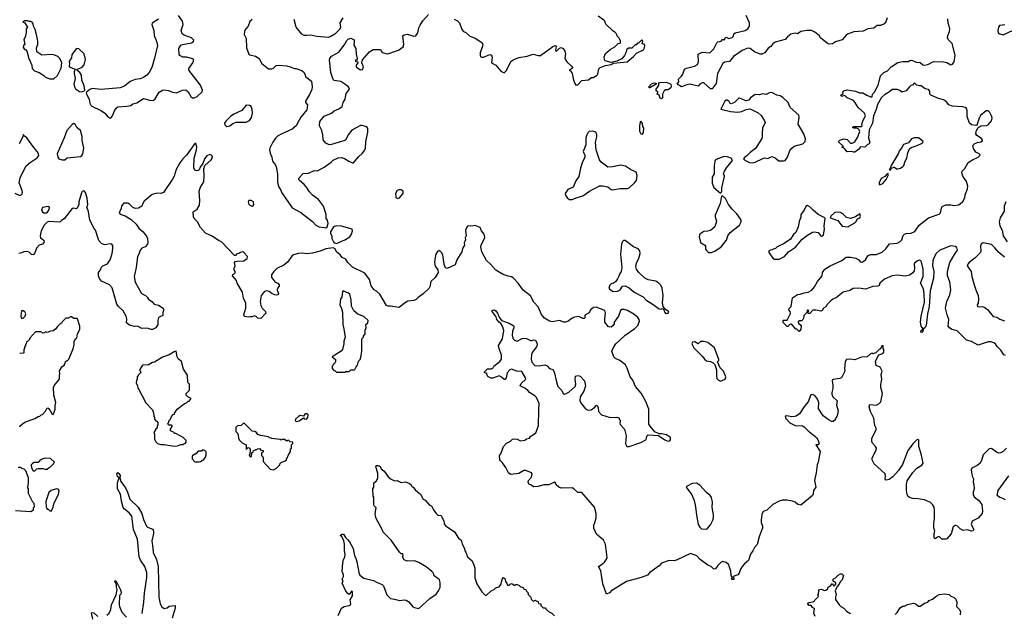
# Model space of a CAD drawing. Extents: x 2323203 to 2567568, y 883585 to 1022917.
# Tile 209 of 256: x 2487592 to 2499469, y 995372 to 1002534. Entities that reach past the tile are written whole.
import ezdxf

# ---------------------------------------------------------------- set-up
doc = ezdxf.new("R2010")
doc.units = 0

msp = doc.modelspace()

# ---------------------------------------------------------------- linework, layer by layer
at = {"layer": '0CON10XD'}
for points in [[(2491285, 1000024), (2491300, 1000035), (2491313, 1000075), (2491304, 1000114), (2491289, 1000135), (2491287, 1000185), (2491257, 1000285), (2491195, 1000365), (2491125, 1000416), (2491086, 1000455), (2491051, 1000515), (2491025, 1000545), (2490965, 1000597), (2490959, 1000605), (2490960, 1000620), (2491013, 1000677), (2491075, 1000684), (2491145, 1000713), (2491185, 1000712), (2491265, 1000754), (2491350, 1000815), (2491375, 1000841), (2491435, 1000869), (2491475, 1000871), (2491510, 1000860), (2491562, 1000825), (2491615, 1000803), (2491685, 1000885), (2491725, 1000918), (2491752, 1000955), (2491763, 1000985), (2491769, 1001061), (2491791, 1001175), (2491791, 1001221), (2491781, 1001241), (2491725, 1001258), (2491704, 1001256), (2491598, 1001202), (2491554, 1001145), (2491526, 1001085), (2491514, 1001076), (2491355, 1001026), (2491325, 1001022), (2491286, 1001045), (2491254, 1001085), (2491249, 1001145), (2491237, 1001195), (2491209, 1001255), (2491214, 1001305), (2491265, 1001369), (2491353, 1001407), (2491386, 1001434), (2491443, 1001457), (2491481, 1001485), (2491496, 1001535), (2491519, 1001575), (2491530, 1001645), (2491572, 1001695), (2491558, 1001725), (2491515, 1001757), (2491465, 1001789), (2491385, 1001801), (2491372, 1001812), (2491346, 1001895), (2491329, 1002045), (2491335, 1002066), (2491355, 1002093), (2491440, 1002140), (2491517, 1002243), (2491535, 1002279), (2491555, 1002299), (2491585, 1002310), (2491625, 1002292), (2491628, 1002272), (2491621, 1002225), (2491648, 1002185), (2491649, 1002119), (2491662, 1002065), (2491658, 1002042), (2491645, 1002050), (2491640, 1002035), (2491670, 1002025), (2491670, 1002015), (2491652, 1001985), (2491652, 1001965), (2491657, 1001957), (2491705, 1001930), (2491726, 1001934), (2491740, 1001965), (2491720, 1002015), (2491729, 1002051), (2491813, 1002145), (2491855, 1002173), (2491945, 1002176), (2491966, 1002136), (2492025, 1002122), (2492045, 1002124), (2492125, 1002154), (2492163, 1002165), (2492218, 1002205), (2492226, 1002236), (2492215, 1002340), (2492228, 1002352), (2492265, 1002360), (2492345, 1002334), (2492369, 1002341), (2492395, 1002377), (2492408, 1002435), (2492421, 1002469), (2492455, 1002520), (2492525, 1002596)], [(2487999, 1001819), (2488005, 1001821), (2488049, 1001861), (2488091, 1001949), (2488099, 1002015), (2488077, 1002067), (2488051, 1002091), (2488005, 1002110), (2487975, 1002114), (2487857, 1002107), (2487799, 1002145), (2487793, 1002193), (2487809, 1002235), (2487809, 1002275), (2487794, 1002355), (2487778, 1002415), (2487757, 1002455), (2487753, 1002485), (2487743, 1002503), (2487725, 1002512), (2487705, 1002510), (2487685, 1002518), (2487645, 1002520), (2487630, 1002505), (2487648, 1002498), (2487688, 1002445), (2487670, 1002425), (2487668, 1002375), (2487656, 1002324), (2487642, 1002295), (2487652, 1002235), (2487639, 1002221), (2487634, 1002204), (2487644, 1002184), (2487665, 1002172), (2487677, 1002155), (2487701, 1002065), (2487739, 1001985), (2487741, 1001945), (2487772, 1001915), (2487827, 1001895), (2487885, 1001861), (2487905, 1001842), (2487955, 1001820), (2487999, 1001819)], [(2489265, 1002540), (2489189, 1002491), (2489186, 1002475), (2489211, 1002405), (2489216, 1002345), (2489244, 1002275), (2489254, 1002224), (2489219, 1002069), (2489186, 1001955), (2489154, 1001896), (2489125, 1001863), (2489084, 1001836), (2489045, 1001821), (2488985, 1001812), (2488925, 1001789), (2488857, 1001733), (2488805, 1001711), (2488575, 1001693), (2488468, 1001702), (2488438, 1001692), (2488399, 1001661), (2488393, 1001645), (2488429, 1001575), (2488437, 1001525), (2488454, 1001495), (2488579, 1001435), (2488618, 1001405), (2488655, 1001360), (2488683, 1001347)], [(2488683, 1001347), (2488695, 1001352), (2488711, 1001375), (2488735, 1001436), (2488755, 1001466), (2488775, 1001481), (2488885, 1001489), (2488932, 1001498), (2488955, 1001517), (2489005, 1001531), (2489085, 1001582), (2489175, 1001560), (2489206, 1001564), (2489225, 1001580), (2489275, 1001660), (2489315, 1001684), (2489335, 1001688), (2489385, 1001680), (2489435, 1001661), (2489485, 1001651), (2489555, 1001684), (2489595, 1001686), (2489626, 1001665), (2489655, 1001609), (2489675, 1001593), (2489695, 1001590), (2489731, 1001609), (2489794, 1001665), (2489798, 1001685), (2489771, 1001745), (2489632, 1001925), (2489634, 1001945), (2489679, 1002015), (2489690, 1002035), (2489688, 1002055), (2489681, 1002061), (2489605, 1002080), (2489560, 1002080), (2489525, 1002101), (2489515, 1002115), (2489511, 1002185), (2489537, 1002225), (2489555, 1002235), (2489663, 1002255), (2489686, 1002265), (2489694, 1002285), (2489664, 1002314), (2489575, 1002347), (2489553, 1002363), (2489540, 1002405), (2489563, 1002475), (2489557, 1002515), (2489507, 1002585)], [(2490395, 1002536), (2490370, 1002510), (2490350, 1002455), (2490318, 1002425), (2490304, 1002395), (2490298, 1002355), (2490322, 1002305), (2490327, 1002195), (2490355, 1002118), (2490369, 1002109), (2490435, 1002092), (2490479, 1002065), (2490514, 1002004), (2490595, 1001941), (2490635, 1001940), (2490655, 1001947), (2490685, 1001980), (2490715, 1001986), (2490815, 1001977), (2490856, 1001966), (2490905, 1001943), (2490925, 1001943), (2490995, 1001920), (2491022, 1001895), (2491044, 1001844), (2491112, 1001792), (2491121, 1001725), (2491115, 1001690), (2491088, 1001632), (2491039, 1001551), (2491041, 1001535), (2491063, 1001505), (2491056, 1001445), (2490984, 1001356), (2490965, 1001321), (2490927, 1001255), (2490878, 1001215), (2490746, 1001154), (2490702, 1001128), (2490678, 1001105), (2490645, 1001055), (2490610, 1000985), (2490606, 1000965), (2490612, 1000925), (2490634, 1000875), (2490643, 1000825), (2490679, 1000779), (2490687, 1000757), (2490701, 1000675), (2490702, 1000575), (2490719, 1000515), (2490738, 1000485), (2490753, 1000443), (2490877, 1000265), (2490985, 1000209), (2491125, 1000100), (2491165, 1000056), (2491205, 1000034), (2491265, 1000027), (2491285, 1000024)], [(2491491, 1002555), (2491452, 1002495), (2491462, 1002445), (2491455, 1002418), (2491395, 1002361), (2491345, 1002329), (2491315, 1002318), (2491175, 1002331), (2491105, 1002349), (2491055, 1002342), (2491025, 1002344), (2490995, 1002361), (2490927, 1002445), (2490902, 1002535)], [(2492835, 1002540), (2492875, 1002519), (2492896, 1002495), (2492925, 1002417), (2492945, 1002392), (2492975, 1002381), (2493024, 1002334), (2493093, 1002305), (2493169, 1002255), (2493178, 1002235), (2493176, 1002216), (2493145, 1002135), (2493147, 1002105), (2493155, 1002086), (2493165, 1002080), (2493185, 1002081), (2493265, 1002114), (2493285, 1002104), (2493293, 1002083), (2493283, 1002015), (2493335, 1001986), (2493395, 1001912), (2493435, 1001892), (2493465, 1001919), (2493515, 1002029), (2493545, 1002051), (2493615, 1002076), (2493715, 1002092), (2493785, 1002119), (2493845, 1002101), (2493875, 1002101), (2494025, 1002210), (2494055, 1002223), (2494063, 1002215), (2494056, 1002166), (2494065, 1002149), (2494105, 1002192), (2494125, 1002200), (2494148, 1002185), (2494170, 1002155), (2494175, 1002125), (2494166, 1002065), (2494192, 1002025), (2494247, 1001975), (2494259, 1001955), (2494255, 1001944), (2494220, 1001925), (2494235, 1001917), (2494255, 1001886), (2494272, 1001805), (2494295, 1001746), (2494324, 1001746), (2494375, 1001801), (2494455, 1001810), (2494485, 1001836), (2494515, 1001837), (2494555, 1001863), (2494565, 1001878), (2494580, 1001940), (2494595, 1001957), (2494658, 1001982), (2494725, 1001994), (2494752, 1002008), (2494918, 1002025), (2494995, 1002088), (2495031, 1002129), (2495115, 1002171), (2495130, 1002195), (2495134, 1002225), (2495125, 1002237), (2495102, 1002242), (2495108, 1002275), (2495095, 1002290), (2495058, 1002252), (2495045, 1002250), (2495028, 1002232), (2495015, 1002230), (2494975, 1002190), (2494935, 1002190), (2494911, 1002169), (2494903, 1002135), (2494888, 1002102), (2494855, 1002061), (2494795, 1002033), (2494725, 1002017), (2494656, 1002036), (2494647, 1002055), (2494644, 1002085), (2494657, 1002125), (2494715, 1002173), (2494770, 1002205), (2494812, 1002248), (2494835, 1002250), (2494840, 1002255), (2494840, 1002285), (2494832, 1002292), (2494828, 1002308), (2494800, 1002335), (2494790, 1002365), (2494770, 1002385), (2494750, 1002395), (2494661, 1002481), (2494650, 1002515), (2494639, 1002529), (2494572, 1002575)], [(2498057, 1002555), (2498041, 1002509), (2498020, 1002485), (2497975, 1002462), (2497935, 1002464), (2497897, 1002433), (2497825, 1002422), (2497766, 1002394), (2497655, 1002386), (2497579, 1002361), (2497561, 1002349), (2497515, 1002292), (2497435, 1002266), (2497395, 1002241), (2497355, 1002239), (2497335, 1002247), (2497254, 1002315), (2497236, 1002345), (2497185, 1002382), (2497142, 1002402), (2497087, 1002403), (2497015, 1002390), (2496975, 1002362), (2496945, 1002370), (2496895, 1002358), (2496855, 1002327), (2496825, 1002294), (2496705, 1002264), (2496678, 1002242), (2496655, 1002212), (2496621, 1002189), (2496579, 1002135), (2496545, 1002116), (2496525, 1002116), (2496455, 1002145), (2496405, 1002188), (2496375, 1002190), (2496334, 1002176), (2496307, 1002163), (2496202, 1002088), (2496155, 1002029), (2496095, 1002020), (2496075, 1002004), (2496008, 1001885), (2495995, 1001763), (2495945, 1001698), (2495925, 1001698), (2495845, 1001770), (2495825, 1001770), (2495795, 1001757), (2495775, 1001730), (2495675, 1001754), (2495626, 1001744), (2495575, 1001722), (2495524, 1001755), (2495543, 1001783), (2495539, 1001815), (2495577, 1001853), (2495593, 1001877), (2495613, 1001937), (2495635, 1001949), (2495732, 1001975), (2495767, 1001995), (2495781, 1002025), (2495775, 1002118), (2495825, 1002143), (2495916, 1002134), (2495965, 1002184), (2496003, 1002253), (2496015, 1002268), (2496053, 1002275), (2496071, 1002295), (2496086, 1002296), (2496095, 1002290), (2496104, 1002315), (2496115, 1002324), (2496146, 1002306), (2496185, 1002319), (2496201, 1002335), (2496206, 1002365), (2496223, 1002375), (2496345, 1002403), (2496377, 1002425), (2496394, 1002455), (2496395, 1002495), (2496357, 1002585)], [(2498999, 1000421), (2499026, 1000494), (2499028, 1000525), (2499012, 1000582), (2498968, 1000645), (2498959, 1000685), (2498961, 1000705), (2498993, 1000737), (2499035, 1000809), (2499086, 1000844), (2499153, 1000875), (2499173, 1000895), (2499177, 1000905), (2499168, 1000915), (2499127, 1000935), (2499112, 1000955), (2499098, 1000978), (2499090, 1001015), (2499115, 1001040), (2499145, 1001054), (2499185, 1001061), (2499205, 1001074), (2499208, 1001082), (2499195, 1001101), (2499140, 1001135), (2499127, 1001157), (2499128, 1001185), (2499151, 1001229), (2499188, 1001252), (2499255, 1001256), (2499276, 1001265), (2499313, 1001315), (2499321, 1001345), (2499315, 1001373), (2499295, 1001416), (2499275, 1001433), (2499252, 1001435), (2499184, 1001376), (2499166, 1001345), (2499137, 1001263), (2499125, 1001258), (2499075, 1001267), (2499050, 1001285), (2499023, 1001365), (2499022, 1001435), (2499012, 1001462), (2498996, 1001476), (2498966, 1001484), (2498845, 1001490), (2498800, 1001505), (2498774, 1001544), (2498736, 1001566), (2498675, 1001583), (2498582, 1001622), (2498573, 1001635), (2498570, 1001670), (2498555, 1001692), (2498515, 1001700), (2498467, 1001737), (2498445, 1001734), (2498415, 1001744), (2498385, 1001770), (2498360, 1001745), (2498342, 1001738), (2498320, 1001720), (2498285, 1001676), (2498235, 1001659), (2498208, 1001678), (2498175, 1001690), (2498117, 1001693), (2498086, 1001664), (2498025, 1001629), (2497990, 1001595), (2497938, 1001512), (2497925, 1001452), (2497890, 1001375), (2497878, 1001285), (2497841, 1001205), (2497831, 1001105), (2497849, 1001055), (2497838, 1001035), (2497815, 1001022), (2497785, 1000997), (2497735, 1000998), (2497712, 1000968), (2497665, 1000936), (2497655, 1000934), (2497625, 1000942), (2497575, 1000940), (2497541, 1000981), (2497510, 1000995), (2497530, 1001005), (2497473, 1001055), (2497475, 1001070), (2497485, 1001082), (2497535, 1001097), (2497575, 1001089), (2497615, 1001043), (2497635, 1001044), (2497665, 1001061), (2497699, 1001111), (2497726, 1001186), (2497719, 1001205), (2497706, 1001216), (2497685, 1001224), (2497654, 1001224), (2497640, 1001235), (2497655, 1001246), (2497748, 1001245), (2497756, 1001255), (2497751, 1001275), (2497765, 1001322), (2497797, 1001375), (2497782, 1001405), (2497708, 1001475), (2497668, 1001539), (2497649, 1001559), (2497575, 1001592), (2497545, 1001618), (2497505, 1001608), (2497498, 1001625), (2497527, 1001643), (2497523, 1001665), (2497532, 1001675), (2497575, 1001689), (2497675, 1001672), (2497722, 1001652), (2497763, 1001653), (2497811, 1001625), (2497855, 1001604), (2497876, 1001605), (2497881, 1001635), (2497906, 1001664), (2497951, 1001755), (2497975, 1001857), (2498015, 1001898), (2498062, 1001918), (2498105, 1001964), (2498185, 1002018), (2498245, 1002029), (2498309, 1002031), (2498328, 1002042), (2498355, 1002047), (2498405, 1002023), (2498455, 1002016), (2498485, 1001990), (2498504, 1001984), (2498545, 1001994), (2498615, 1002029), (2498735, 1002027), (2498775, 1002016), (2498825, 1001991), (2498844, 1001996), (2498864, 1002026), (2498876, 1002104), (2498840, 1002245), (2498794, 1002295), (2498784, 1002315), (2498789, 1002345), (2498808, 1002392), (2498811, 1002425), (2498805, 1002455), (2498793, 1002493), (2498787, 1002545)], [(2499475, 1002470), (2499412, 1002465), (2499399, 1002445), (2499390, 1002405), (2499397, 1002375), (2499415, 1002362), (2499455, 1002353), (2499575, 1002409)], [(2488335, 1001664), (2488367, 1001673), (2488378, 1001685), (2488370, 1001735), (2488342, 1001805), (2488338, 1001865), (2488318, 1001898), (2488280, 1001925), (2488290, 1001935), (2488345, 1001960), (2488371, 1001989), (2488384, 1002055), (2488370, 1002120), (2488305, 1002181), (2488276, 1002186), (2488220, 1002115), (2488218, 1002075), (2488188, 1002035), (2488193, 1002005), (2488188, 1001975), (2488190, 1001965), (2488260, 1001935), (2488248, 1001905), (2488248, 1001885), (2488263, 1001825), (2488244, 1001755), (2488256, 1001715), (2488265, 1001701), (2488315, 1001666), (2488335, 1001664)], [(2495195, 1001712), (2495185, 1001712), (2495182, 1001725), (2495215, 1001761), (2495245, 1001773), (2495268, 1001768), (2495270, 1001755), (2495195, 1001712)], [(2495335, 1001580), (2495320, 1001585), (2495305, 1001622), (2495282, 1001635), (2495280, 1001645), (2495288, 1001652), (2495290, 1001665), (2495270, 1001675), (2495268, 1001695), (2495290, 1001725), (2495300, 1001745), (2495300, 1001765), (2495310, 1001775), (2495395, 1001780), (2495445, 1001754), (2495451, 1001725), (2495445, 1001711), (2495415, 1001686), (2495384, 1001686), (2495367, 1001675), (2495348, 1001635), (2495345, 1001590), (2495335, 1001580)], [(2496435, 1000806), (2496465, 1000814), (2496555, 1000861), (2496575, 1000866), (2496615, 1000860), (2496665, 1000884), (2496705, 1000866), (2496751, 1000831), (2496805, 1000830), (2496824, 1000836), (2496856, 1000875), (2496882, 1000955), (2496907, 1000985), (2496935, 1001009), (2497039, 1001035), (2497066, 1001064), (2497071, 1001095), (2497052, 1001155), (2496982, 1001275), (2496994, 1001354), (2496990, 1001380), (2496888, 1001475), (2496863, 1001535), (2496797, 1001597), (2496765, 1001616), (2496725, 1001623), (2496675, 1001653), (2496645, 1001657), (2496598, 1001632), (2496555, 1001638), (2496515, 1001629), (2496465, 1001633), (2496408, 1001592), (2496386, 1001564), (2496355, 1001556), (2496275, 1001588), (2496265, 1001586), (2496216, 1001534), (2496175, 1001517), (2496164, 1001524), (2496152, 1001545), (2496125, 1001563), (2496115, 1001563), (2496100, 1001550), (2496050, 1001455), (2496165, 1001426), (2496255, 1001419), (2496302, 1001428), (2496355, 1001451), (2496405, 1001457), (2496500, 1001410), (2496536, 1001376), (2496576, 1001315), (2496583, 1001295), (2496554, 1001226), (2496547, 1001165), (2496550, 1001115), (2496545, 1001102), (2496470, 1000980), (2496405, 1000933), (2496365, 1000893), (2496338, 1000875), (2496322, 1000855), (2496339, 1000839), (2496395, 1000812), (2496435, 1000806)], [(2490095, 1001244), (2490125, 1001252), (2490165, 1001282), (2490205, 1001298), (2490322, 1001298), (2490365, 1001316), (2490388, 1001352), (2490400, 1001405), (2490398, 1001452), (2490384, 1001485), (2490365, 1001499), (2490325, 1001501), (2490270, 1001440), (2490177, 1001393), (2490135, 1001364), (2490080, 1001310), (2490064, 1001285), (2490065, 1001264), (2490085, 1001246), (2490095, 1001244)], [(2488135, 1000842), (2488165, 1000867), (2488325, 1000884), (2488341, 1000895), (2488353, 1000917), (2488364, 1000985), (2488346, 1001075), (2488346, 1001125), (2488324, 1001195), (2488282, 1001232), (2488262, 1001275), (2488245, 1001283), (2488225, 1001270), (2488162, 1001195), (2488130, 1001110), (2488044, 1000916), (2488050, 1000875), (2488065, 1000857), (2488105, 1000842), (2488135, 1000842)], [(2495105, 1001153), (2495116, 1001174), (2495119, 1001225), (2495109, 1001245), (2495105, 1001280), (2495085, 1001310), (2495078, 1001302), (2495069, 1001251), (2495070, 1001190), (2495085, 1001158), (2495105, 1001153)], [(2494255, 1000364), (2494304, 1000386), (2494385, 1000409), (2494466, 1000465), (2494585, 1000529), (2494625, 1000531), (2494685, 1000517), (2494725, 1000486), (2494745, 1000481), (2494835, 1000498), (2494925, 1000499), (2494943, 1000507), (2495009, 1000565), (2495032, 1000595), (2495041, 1000655), (2495027, 1000695), (2494959, 1000725), (2494898, 1000768), (2494842, 1000778), (2494745, 1000759), (2494685, 1000754), (2494608, 1000815), (2494588, 1000845), (2494545, 1000965), (2494538, 1001055), (2494555, 1001122), (2494553, 1001145), (2494540, 1001175), (2494505, 1001189), (2494461, 1001185), (2494445, 1001170), (2494432, 1001145), (2494422, 1001105), (2494420, 1001025), (2494391, 1000945), (2494409, 1000895), (2494411, 1000875), (2494377, 1000805), (2494356, 1000744), (2494335, 1000643), (2494301, 1000589), (2494267, 1000513), (2494205, 1000485), (2494174, 1000435), (2494175, 1000415), (2494200, 1000380), (2494225, 1000366), (2494255, 1000364)], [(2487535, 1000439), (2487595, 1000414), (2487620, 1000430), (2487627, 1000453), (2487622, 1000475), (2487587, 1000565), (2487596, 1000625), (2487667, 1000765), (2487718, 1000812), (2487802, 1000868), (2487823, 1000897), (2487820, 1000915), (2487802, 1000942), (2487761, 1000991), (2487680, 1001110), (2487662, 1001122), (2487642, 1001132), (2487635, 1001150), (2487632, 1001128), (2487587, 1001035)], [(2498095, 1000720), (2498107, 1000743), (2498135, 1000753), (2498145, 1000753), (2498170, 1000735), (2498185, 1000734), (2498218, 1000742), (2498246, 1000764), (2498258, 1000775), (2498272, 1000825), (2498292, 1000865), (2498304, 1000926), (2498324, 1000976), (2498345, 1000992), (2498420, 1001015), (2498477, 1001043), (2498488, 1001052), (2498490, 1001065), (2498435, 1001107), (2498387, 1001107), (2498350, 1001095), (2498315, 1001048), (2498255, 1001028), (2498231, 1000985), (2498205, 1000954), (2498191, 1000915), (2498104, 1000775), (2498092, 1000738), (2498082, 1000725), (2498095, 1000720)], [(2492375, 999158), (2492345, 999145), (2492275, 999136), (2492235, 999115), (2492185, 999072), (2492165, 999062), (2492065, 999079), (2492035, 999078), (2492015, 999086), (2491935, 999221), (2491895, 999260), (2491867, 999275), (2491831, 999321), (2491810, 999400), (2491756, 999476), (2491605, 999550), (2491552, 999605), (2491525, 999644), (2491480, 999665), (2491458, 999698), (2491415, 999733), (2491399, 999769), (2491375, 999783), (2491285, 999769), (2491217, 999743), (2491125, 999719), (2491055, 999710), (2491005, 999717), (2490955, 999714), (2490894, 999695), (2490875, 999681), (2490822, 999608), (2490778, 999572), (2490695, 999534), (2490658, 999495), (2490631, 999455), (2490630, 999425), (2490648, 999398), (2490675, 999369), (2490705, 999354), (2490723, 999335), (2490722, 999318), (2490703, 999295), (2490696, 999275), (2490712, 999225), (2490708, 999215), (2490695, 999210), (2490670, 999215), (2490635, 999230), (2490602, 999255), (2490575, 999262), (2490546, 999254), (2490504, 999206), (2490494, 999135), (2490499, 999085), (2490516, 999055), (2490556, 999015), (2490563, 998995), (2490502, 998928), (2490465, 998932), (2490443, 998953), (2490425, 998960), (2490395, 998947), (2490371, 998949), (2490353, 998943), (2490305, 998952), (2490294, 998975), (2490318, 999055), (2490319, 999115), (2490293, 999175), (2490281, 999245), (2490216, 999356), (2490206, 999386), (2490160, 999445), (2490165, 999460), (2490193, 999475), (2490190, 999495), (2490178, 999515), (2490178, 999535), (2490192, 999565), (2490182, 999605), (2490190, 999615), (2490215, 999620), (2490295, 999623), (2490335, 999652), (2490338, 999675), (2490296, 999726), (2490283, 999733), (2490255, 999727), (2490237, 999713), (2490213, 999707), (2490195, 999690), (2490185, 999690), (2490025, 999854), (2489989, 999869), (2489913, 999924), (2489835, 999958), (2489773, 1000025), (2489735, 1000095), (2489698, 1000135), (2489689, 1000155), (2489684, 1000215), (2489733, 1000247), (2489762, 1000295), (2489765, 1000355), (2489756, 1000465), (2489773, 1000515), (2489812, 1000578), (2489819, 1000649), (2489814, 1000735), (2489824, 1000776), (2489902, 1000845), (2489914, 1000865), (2489916, 1000885), (2489905, 1000901), (2489887, 1000907), (2489849, 1000891), (2489821, 1000855), (2489800, 1000800), (2489768, 1000755), (2489755, 1000723), (2489745, 1000714), (2489725, 1000709), (2489705, 1000719), (2489692, 1000745), (2489698, 1000865), (2489725, 1000965), (2489727, 1000995), (2489722, 1001032), (2489715, 1001042), (2489705, 1001040), (2489605, 1000898), (2489561, 1000855), (2489523, 1000805), (2489480, 1000725), (2489454, 1000645), (2489435, 1000608), (2489325, 1000448), (2489295, 1000437), (2489245, 1000442), (2489190, 1000425), (2489095, 1000344), (2489077, 1000317), (2489065, 1000284), (2489025, 1000261), (2488985, 1000257), (2488953, 1000273), (2488915, 1000310), (2488895, 1000321), (2488850, 1000320), (2488822, 1000288), (2488814, 1000255), (2488791, 1000205), (2488805, 1000188), (2488865, 1000169), (2488935, 1000125), (2488997, 1000065), (2489029, 1000019), (2489082, 999975), (2489126, 999916), (2489134, 999895), (2489139, 999845), (2489133, 999827), (2489106, 999794), (2489064, 999776), (2489047, 999753), (2489031, 999705), (2489014, 999675), (2488996, 999544), (2488971, 999435), (2488986, 999366), (2489058, 999238), (2489068, 999225), (2489110, 999205), (2489128, 999185), (2489145, 999164), (2489187, 999135), (2489215, 999100), (2489265, 999088), (2489322, 999055), (2489328, 999045), (2489327, 999025), (2489317, 999003), (2489317, 998965), (2489275, 998946), (2489267, 998935), (2489258, 998905), (2489257, 998855), (2489233, 998817), (2489195, 998797), (2489175, 998797), (2489135, 998813), (2489065, 998808), (2489015, 998838), (2488975, 998833), (2488915, 998848), (2488880, 998875), (2488883, 998925), (2488877, 998955), (2488842, 999022), (2488783, 999073), (2488765, 999103), (2488708, 999298), (2488675, 999335), (2488580, 999380), (2488555, 999410), (2488541, 999445), (2488544, 999485), (2488566, 999515), (2488580, 999550), (2488595, 999564), (2488650, 999590), (2488683, 999637), (2488708, 999715), (2488714, 999774), (2488717, 999805), (2488705, 999826), (2488685, 999830), (2488615, 999817), (2488580, 999835), (2488545, 999870), (2488505, 999995), (2488487, 1000017), (2488440, 1000120), (2488417, 1000235), (2488402, 1000265), (2488412, 1000305), (2488405, 1000382), (2488385, 1000450), (2488375, 1000467), (2488365, 1000471), (2488345, 1000460), (2488336, 1000445), (2488304, 1000336), (2488307, 1000305), (2488285, 1000258), (2488275, 1000252), (2488245, 1000261), (2488225, 1000257), (2488129, 1000131), (2488095, 1000112), (2488075, 1000092), (2487945, 1000100), (2487925, 1000091), (2487886, 1000055), (2487852, 999985), (2487838, 999925), (2487844, 999904), (2487871, 999881), (2487887, 999865), (2487883, 999845), (2487865, 999826), (2487828, 999812), (2487794, 999776), (2487771, 999709), (2487755, 999697), (2487735, 999700), (2487705, 999728), (2487675, 999737), (2487640, 999735), (2487615, 999720), (2487580, 999715)], [(2496045, 1000442), (2496053, 1000447), (2496060, 1000465), (2496062, 1000505), (2496091, 1000625), (2496094, 1000645), (2496084, 1000675), (2496094, 1000705), (2496117, 1000745), (2496192, 1000835), (2496174, 1000864), (2496125, 1000881), (2496095, 1000884), (2496055, 1000873), (2495986, 1000844), (2495976, 1000824), (2495970, 1000775), (2495971, 1000675), (2495947, 1000635), (2495947, 1000563), (2495965, 1000510), (2496045, 1000442)], [(2497975, 1000544), (2498005, 1000559), (2498046, 1000605), (2498067, 1000655), (2498068, 1000678), (2498051, 1000669), (2498028, 1000642), (2497985, 1000617), (2497958, 1000565), (2497960, 1000545), (2497975, 1000544)], [(2492155, 1000376), (2492175, 1000383), (2492217, 1000435), (2492217, 1000467), (2492195, 1000483), (2492165, 1000483), (2492146, 1000475), (2492127, 1000435), (2492129, 1000395), (2492134, 1000384), (2492155, 1000376)], [(2490405, 1000286), (2490418, 1000305), (2490412, 1000335), (2490385, 1000353), (2490355, 1000353), (2490349, 1000335), (2490358, 1000305), (2490385, 1000287), (2490405, 1000286)], [(2495935, 999724), (2495979, 999741), (2496053, 999795), (2496118, 999872), (2496136, 999925), (2496161, 999965), (2496275, 1000053), (2496294, 1000095), (2496294, 1000115), (2496285, 1000135), (2496242, 1000192), (2496185, 1000246), (2496143, 1000305), (2496105, 1000376), (2496065, 1000412), (2496055, 1000390), (2496042, 1000315), (2495981, 1000175), (2495981, 1000155), (2495998, 1000105), (2495976, 1000035), (2495925, 999991), (2495895, 999981), (2495845, 999979), (2495797, 999945), (2495791, 999935), (2495789, 999915), (2495804, 999845), (2495856, 999815), (2495863, 999803), (2495866, 999766), (2495875, 999749), (2495903, 999725), (2495935, 999724)], [(2499485, 998483), (2499462, 998492), (2499426, 998546), (2499385, 998592), (2499365, 998625), (2499345, 998637), (2499305, 998646), (2499273, 998647), (2499155, 998609), (2499075, 998651), (2499015, 998669), (2498899, 998779), (2498836, 998796), (2498807, 998817), (2498794, 998835), (2498799, 998915), (2498779, 998975), (2498762, 999055), (2498775, 999135), (2498814, 999215), (2498825, 999275), (2498813, 999373), (2498786, 999445), (2498784, 999494), (2498813, 999605), (2498868, 999702), (2498886, 999724), (2498903, 999755), (2498897, 999785), (2498875, 999799), (2498825, 999804), (2498693, 999755), (2498646, 999715), (2498623, 999667), (2498607, 999623), (2498602, 999565), (2498618, 999495), (2498617, 999415), (2498577, 999263), (2498564, 999075), (2498542, 998985), (2498527, 998845), (2498515, 998821), (2498490, 998800), (2498485, 998772), (2498475, 998760), (2498464, 998764), (2498468, 998785), (2498490, 998805), (2498468, 998835), (2498459, 998885), (2498468, 998955), (2498506, 999125), (2498502, 999225), (2498493, 999285), (2498458, 999355), (2498489, 999435), (2498489, 999525), (2498470, 999610), (2498462, 999625), (2498445, 999631), (2498424, 999626), (2498385, 999598), (2498381, 999585), (2498387, 999535), (2498381, 999505), (2498365, 999480), (2498325, 999452), (2498275, 999441), (2498175, 999453), (2498117, 999443), (2498025, 999403), (2497968, 999355), (2497959, 999325), (2497945, 999318), (2497885, 999315), (2497795, 999283), (2497715, 999293), (2497648, 999292), (2497605, 999267), (2497525, 999246), (2497447, 999183), (2497399, 999161), (2497375, 999143), (2497331, 999099), (2497315, 999070), (2497287, 999053), (2497273, 999027), (2497255, 999018), (2497195, 999030), (2497165, 999030), (2497154, 999026), (2497125, 998990), (2497105, 998990), (2497100, 999005), (2497108, 999012), (2497110, 999025), (2497105, 999030), (2497095, 999028), (2497088, 999002), (2497050, 998965), (2497046, 998934), (2497035, 998910), (2497025, 998902), (2496998, 998902), (2496983, 998887), (2496985, 998870), (2497005, 998858), (2497020, 998835), (2497015, 998800), (2496995, 998770), (2496965, 998800), (2496955, 998800), (2496915, 998848), (2496895, 998862), (2496882, 998858), (2496858, 998832), (2496852, 998832), (2496802, 998882), (2496800, 998905), (2496805, 998910), (2496850, 998910), (2496892, 998988), (2496888, 999015), (2496870, 999035), (2496875, 999050), (2496897, 999073), (2496915, 999177), (2496973, 999217), (2497005, 999221), (2497055, 999240), (2497105, 999246), (2497148, 999272), (2497181, 999309), (2497215, 999377), (2497273, 999445), (2497275, 999482), (2497305, 999523), (2497368, 999565), (2497510, 999630), (2497562, 999668), (2497615, 999670), (2497678, 999655), (2497713, 999635), (2497732, 999612), (2497755, 999607), (2497794, 999636), (2497825, 999683), (2497837, 999693), (2497860, 999700), (2497925, 999701), (2497995, 999729), (2498039, 999771), (2498085, 999830), (2498175, 999839), (2498215, 999856), (2498234, 999876), (2498251, 999929), (2498264, 999946), (2498285, 999956), (2498345, 999960), (2498390, 999980), (2498442, 1000055), (2498555, 1000143), (2498685, 1000186), (2498698, 1000205), (2498716, 1000274), (2498728, 1000285), (2498765, 1000299), (2498825, 1000301), (2498865, 1000293), (2498915, 1000302), (2498935, 1000311), (2498968, 1000342), (2498994, 1000385), (2498999, 1000421)], [(2499488, 1000335), (2499469, 1000285), (2499468, 1000225), (2499421, 1000145), (2499408, 1000095), (2499414, 1000045), (2499442, 999995), (2499457, 999925), (2499504, 999855)], [(2487885, 1000202), (2487915, 1000204), (2487928, 1000212), (2487947, 1000243), (2487952, 1000265), (2487947, 1000277), (2487935, 1000282), (2487865, 1000269), (2487856, 1000236), (2487866, 1000216), (2487885, 1000202)], [(2496755, 999644), (2496818, 999675), (2496865, 999733), (2496952, 999788), (2497033, 999887), (2497095, 999934), (2497155, 999970), (2497175, 999974), (2497225, 999966), (2497252, 999932), (2497265, 999924), (2497282, 999928), (2497290, 999940), (2497301, 1000005), (2497297, 1000045), (2497310, 1000135), (2497297, 1000147), (2497225, 1000182), (2497164, 1000234), (2497125, 1000278), (2497095, 1000294), (2497075, 1000279), (2497055, 1000236), (2497014, 1000185), (2497016, 1000145), (2497000, 1000115), (2496984, 1000036), (2496956, 999965), (2496925, 999941), (2496891, 999885), (2496815, 999835), (2496730, 999795), (2496710, 999775), (2496628, 999745), (2496630, 999725), (2496678, 999655), (2496696, 999646), (2496755, 999644)], [(2497584, 1000036), (2497595, 1000043), (2497665, 1000084), (2497679, 1000095), (2497700, 1000130), (2497725, 1000142), (2497733, 1000165), (2497725, 1000190), (2497676, 1000154), (2497615, 1000134), (2497565, 1000148), (2497522, 1000192), (2497485, 1000210), (2497425, 1000207), (2497377, 1000165), (2497370, 1000145), (2497461, 1000111), (2497515, 1000041), (2497584, 1000036)], [(2491415, 999832), (2491515, 999877), (2491574, 999916), (2491596, 999945), (2491607, 999987), (2491602, 1000005), (2491475, 1000041), (2491415, 1000046), (2491378, 1000035), (2491343, 999975), (2491343, 999955), (2491356, 999926), (2491358, 999895), (2491377, 999855), (2491385, 999842), (2491415, 999832)], [(2498282, 997272), (2498242, 997168), (2498194, 997095), (2498125, 997019), (2498082, 996988), (2498045, 996980), (2498035, 996983), (2498031, 996995), (2498037, 997025), (2498032, 997055), (2497900, 997175), (2497874, 997224), (2497876, 997245), (2497924, 997344), (2497926, 997365), (2497916, 997386), (2497881, 997425), (2497873, 997445), (2497870, 997485), (2497922, 997585), (2497924, 997605), (2497907, 997637), (2497896, 997725), (2497854, 997805), (2497840, 997865), (2497849, 997891), (2497926, 997884), (2497955, 997898), (2497979, 997925), (2498002, 998025), (2497980, 998095), (2497978, 998135), (2497983, 998153), (2497994, 998195), (2497986, 998255), (2497996, 998295), (2497972, 998342), (2497925, 998363), (2497914, 998415), (2497955, 998490), (2498005, 998508), (2498017, 998523), (2498018, 998555), (2498010, 998565), (2498008, 998598), (2497992, 998598), (2497976, 998564), (2497960, 998555), (2497920, 998515), (2497885, 998502), (2497875, 998510), (2497855, 998502), (2497815, 998467), (2497747, 998463), (2497665, 998430), (2497615, 998440), (2497565, 998433), (2497549, 998405), (2497541, 998321), (2497544, 998295), (2497506, 998215), (2497485, 998204), (2497406, 998194), (2497395, 998188), (2497391, 998175), (2497401, 998125), (2497401, 998085), (2497387, 998035), (2497387, 998015), (2497401, 997985), (2497454, 997935), (2497446, 997885), (2497466, 997814), (2497454, 997756), (2497435, 997720), (2497423, 997697), (2497405, 997688), (2497385, 997687), (2497355, 997701), (2497285, 997756), (2497259, 997789), (2497229, 997845), (2497231, 997915), (2497215, 997956), (2497187, 997995), (2497155, 998012), (2497134, 998006), (2497102, 997925), (2497058, 997872), (2497000, 997780), (2496958, 997752), (2496938, 997745), (2496905, 997741), (2496845, 997753), (2496825, 997750), (2496834, 997724), (2496882, 997672), (2496945, 997638), (2497035, 997632), (2497055, 997620), (2497102, 997572), (2497204, 997495), (2497226, 997455), (2497236, 997415), (2497225, 997406), (2497194, 997405), (2497248, 997325), (2497238, 997265), (2497226, 997195), (2497211, 997165), (2497201, 997065), (2497179, 996975), (2497196, 996894), (2497166, 996854), (2497164, 996815), (2497157, 996795), (2497015, 996678), (2496979, 996685), (2496945, 996713), (2496915, 996725), (2496845, 996738), (2496792, 996738), (2496755, 996726), (2496677, 996683), (2496605, 996615), (2496561, 996599), (2496544, 996566), (2496536, 996496), (2496537, 996467), (2496552, 996425), (2496551, 996405), (2496511, 996295), (2496489, 996201), (2496455, 996165), (2496437, 996125), (2496408, 996085), (2496382, 996008), (2496335, 995970), (2496307, 995935), (2496286, 995904), (2496272, 995858), (2496255, 995838), (2496200, 995815), (2496208, 995795), (2496205, 995782), (2496185, 995780), (2496180, 995785), (2496190, 995805), (2496175, 995830), (2496171, 995881), (2496152, 995942), (2496145, 995958), (2496114, 995984), (2496075, 995996), (2496055, 995989), (2496012, 995948), (2495985, 995910), (2495965, 995903), (2495935, 995937), (2495895, 995953), (2495800, 996020), (2495760, 996065), (2495685, 996093), (2495525, 996017), (2495485, 996007), (2495425, 996009), (2495335, 995976), (2495305, 995943), (2495194, 995866), (2495165, 995834), (2495087, 995803), (2495015, 995784), (2494913, 995757), (2494745, 995650), (2494735, 995650), (2494705, 995618), (2494672, 995605), (2494627, 995727), (2494603, 995885), (2494573, 995935), (2494608, 995955), (2494645, 995990), (2494670, 996025), (2494677, 996045), (2494660, 996205), (2494636, 996256), (2494552, 996325), (2494518, 996398), (2494518, 996442), (2494527, 996453), (2494546, 996525), (2494544, 996575), (2494524, 996654), (2494375, 996830), (2494325, 996830), (2494278, 996875), (2494255, 996884), (2494123, 996883), (2494097, 996895), (2494064, 996924), (2494057, 996945), (2494045, 996956), (2493975, 996922), (2493915, 996924), (2493845, 996901), (2493795, 996898), (2493755, 996922), (2493737, 996927), (2493724, 996954), (2493731, 996975), (2493766, 997015), (2493772, 997055), (2493765, 997068), (2493696, 997096), (2493675, 997096), (2493615, 997058), (2493512, 997045), (2493489, 997065), (2493455, 997133), (2493416, 997186), (2493390, 997210), (2493384, 997225), (2493378, 997275), (2493395, 997298), (2493427, 997383), (2493464, 997426), (2493513, 997447), (2493538, 997472), (2493555, 997479), (2493595, 997473), (2493635, 997452), (2493685, 997462), (2493705, 997478), (2493740, 997485), (2493752, 997505), (2493820, 997550), (2493852, 997635), (2493854, 997825), (2493857, 997905), (2493825, 997975), (2493805, 997994), (2493741, 998035), (2493725, 998058), (2493692, 998085), (2493628, 998118), (2493640, 998145), (2493696, 998195), (2493694, 998215), (2493650, 998290), (2493588, 998292), (2493525, 998316), (2493505, 998310), (2493471, 998275), (2493459, 998215), (2493445, 998192), (2493435, 998192), (2493405, 998220), (2493375, 998237), (2493300, 998210), (2493275, 998208), (2493241, 998231), (2493230, 998245), (2493225, 998270), (2493200, 998275), (2493200, 998285), (2493235, 998320), (2493285, 998323), (2493299, 998331), (2493312, 998355), (2493385, 998411), (2493403, 998437), (2493406, 998485), (2493374, 998565), (2493368, 998605), (2493417, 998685), (2493431, 998785), (2493418, 998835), (2493397, 998867), (2493375, 998886), (2493349, 998915), (2493338, 998948), (2493292, 999015), (2493290, 999025), (2493315, 999033), (2493335, 999020), (2493354, 998995), (2493377, 998945), (2493406, 998906), (2493495, 998874), (2493545, 998843), (2493551, 998835), (2493552, 998815), (2493536, 998775), (2493534, 998725), (2493544, 998685), (2493559, 998669), (2493595, 998657), (2493655, 998686), (2493685, 998692), (2493705, 998689), (2493755, 998664), (2493775, 998664), (2493795, 998673), (2493815, 998668), (2493833, 998625), (2493833, 998613), (2493826, 998585), (2493773, 998517), (2493764, 998495), (2493760, 998440), (2493770, 998400), (2493805, 998362), (2493855, 998358), (2493928, 998368), (2493955, 998357), (2493985, 998327), (2494025, 998312), (2494040, 998285), (2494066, 998164), (2494085, 998110), (2494130, 998060), (2494147, 998025), (2494160, 998015), (2494185, 998022), (2494215, 998041), (2494291, 998109), (2494299, 998135), (2494292, 998195), (2494298, 998235), (2494325, 998243), (2494354, 998234), (2494406, 998176), (2494418, 998115), (2494398, 998052), (2494351, 997985), (2494349, 997935), (2494369, 997899), (2494418, 997838), (2494445, 997821), (2494485, 997826), (2494530, 997860), (2494545, 997880), (2494555, 997882), (2494570, 997855), (2494574, 997805), (2494612, 997765), (2494715, 997734), (2494795, 997740), (2494820, 997730), (2494834, 997695), (2494830, 997665), (2494835, 997652), (2494889, 997595), (2494906, 997514), (2494901, 997415), (2494916, 997386), (2494945, 997386), (2495085, 997434), (2495146, 997465), (2495155, 997480), (2495159, 997511), (2495175, 997526), (2495297, 997517), (2495374, 997465), (2495415, 997449), (2495435, 997454), (2495444, 997465), (2495444, 997495), (2495395, 997524), (2495335, 997538), (2495305, 997536), (2495255, 997561), (2495198, 997628), (2495183, 997655), (2495181, 997675), (2495180, 997835), (2495147, 997927), (2495087, 998027), (2495020, 998110), (2494988, 998185), (2494957, 998225), (2494921, 998331), (2494900, 998370), (2494832, 998422), (2494778, 998445), (2494759, 998465), (2494734, 998535), (2494755, 998580), (2494785, 998623), (2494894, 998726), (2495011, 998809), (2495047, 998843), (2495067, 998895), (2495064, 998915), (2495049, 998939), (2495001, 998981), (2494924, 999024), (2494885, 999037), (2494855, 999036), (2494840, 999025), (2494814, 998955), (2494763, 998885), (2494762, 998865), (2494752, 998845), (2494725, 998823), (2494695, 998828), (2494650, 998885), (2494649, 998925), (2494659, 998995), (2494649, 999025), (2494544, 999064), (2494515, 999061), (2494493, 999047), (2494478, 999032), (2494461, 998999), (2494410, 998970), (2494408, 998935), (2494402, 998928), (2494385, 998930), (2494335, 998954), (2494284, 998946), (2494255, 998932), (2494206, 998894), (2494175, 998883), (2494155, 998884), (2494104, 998904), (2494015, 998888), (2493985, 998896), (2493921, 998931), (2493887, 998977), (2493848, 999068), (2493795, 999124), (2493753, 999203), (2493665, 999270), (2493605, 999355), (2493545, 999419), (2493525, 999431), (2493485, 999438), (2493425, 999461), (2493335, 999511), (2493275, 999582), (2493225, 999630), (2493167, 999735), (2493154, 999794), (2493159, 999815), (2493203, 999907), (2493196, 999945), (2493161, 999985), (2493145, 1000026), (2493085, 1000049), (2493035, 1000043), (2493005, 1000048), (2492991, 1000039), (2492970, 999995), (2492976, 999925), (2492967, 999903), (2492968, 999875), (2492954, 999846), (2492958, 999815), (2492932, 999775), (2492926, 999735), (2492867, 999635), (2492847, 999575), (2492749, 999531), (2492729, 999539), (2492712, 999585), (2492695, 999695), (2492682, 999725), (2492655, 999749), (2492632, 999738), (2492612, 999705), (2492598, 999645), (2492596, 999605), (2492605, 999562), (2492637, 999517), (2492638, 999485), (2492603, 999425), (2492552, 999375), (2492539, 999311), (2492530, 999295), (2492458, 999225), (2492397, 999183), (2492375, 999158)], [(2495395, 998991), (2495415, 998992), (2495422, 999005), (2495418, 999015), (2495380, 999040), (2495353, 999073), (2495348, 999118), (2495356, 999206), (2495342, 999295), (2495325, 999330), (2495302, 999355), (2495265, 999378), (2495175, 999395), (2495135, 999414), (2495059, 999485), (2495034, 999524), (2495026, 999555), (2495032, 999595), (2495062, 999655), (2495077, 999715), (2495074, 999744), (2495051, 999771), (2494995, 999795), (2494895, 999869), (2494875, 999869), (2494863, 999857), (2494853, 999825), (2494841, 999705), (2494856, 999545), (2494847, 999495), (2494826, 999465), (2494820, 999440), (2494804, 999406), (2494778, 999372), (2494755, 999356), (2494725, 999347), (2494709, 999331), (2494697, 999295), (2494705, 999282), (2494750, 999255), (2494805, 999259), (2494834, 999276), (2494865, 999320), (2494895, 999321), (2494945, 999298), (2495006, 999246), (2495112, 999192), (2495145, 999154), (2495235, 999099), (2495304, 999045), (2495325, 999041), (2495345, 999050), (2495362, 999035), (2495375, 999002), (2495395, 998991)], [(2499470, 999670), (2499404, 999724), (2499355, 999783), (2499315, 999821), (2499215, 999841), (2499189, 999825), (2499183, 999805), (2499187, 999743), (2499178, 999722), (2499113, 999657), (2499044, 999605), (2499028, 999585), (2499023, 999565), (2499068, 999495), (2499077, 999435), (2499104, 999335), (2499124, 999274), (2499144, 999236), (2499154, 999205), (2499158, 999165), (2499156, 999115), (2499143, 999095), (2499148, 999075), (2499165, 999069), (2499205, 999072), (2499235, 999062), (2499265, 999038), (2499334, 998954), (2499378, 998945), (2499415, 998920), (2499472, 998902)], [(2491515, 998280), (2491525, 998290), (2491565, 998290), (2491585, 998310), (2491625, 998308), (2491636, 998314), (2491650, 998345), (2491668, 998365), (2491680, 998415), (2491700, 998435), (2491712, 998478), (2491718, 998535), (2491720, 998685), (2491740, 998705), (2491740, 998715), (2491758, 998745), (2491761, 998789), (2491770, 998815), (2491767, 998855), (2491792, 998875), (2491797, 998905), (2491745, 998951), (2491672, 998982), (2491623, 999023), (2491596, 999076), (2491589, 999155), (2491573, 999223), (2491560, 999235), (2491496, 999264), (2491486, 999254), (2491478, 999185), (2491460, 999165), (2491452, 999095), (2491475, 999050), (2491486, 999005), (2491490, 998855), (2491504, 998805), (2491517, 998705), (2491502, 998655), (2491502, 998625), (2491487, 998553), (2491470, 998535), (2491360, 998465), (2491400, 998435), (2491400, 998405), (2491392, 998398), (2491388, 998382), (2491372, 998378), (2491368, 998362), (2491360, 998355), (2491360, 998325), (2491382, 998302), (2491398, 998298), (2491415, 998280), (2491515, 998280)], [(2487585, 997630), (2487595, 997630), (2487625, 997660), (2487655, 997678), (2487775, 997722), (2487813, 997747), (2487835, 997750), (2487850, 997765), (2487865, 997770), (2487905, 997810), (2487914, 997836), (2487925, 997852), (2487935, 997848), (2487960, 997820), (2487985, 997773), (2487995, 997772), (2488004, 997786), (2488018, 997835), (2488018, 997875), (2488028, 997915), (2488004, 998004), (2487998, 998095), (2488010, 998125), (2488072, 998198), (2488071, 998235), (2488078, 998265), (2488073, 998297), (2488102, 998345), (2488128, 998365), (2488140, 998385), (2488145, 998410), (2488155, 998420), (2488165, 998420), (2488185, 998440), (2488237, 998563), (2488250, 998615), (2488250, 998655), (2488258, 998662), (2488262, 998678), (2488280, 998695), (2488290, 998745), (2488318, 998795), (2488318, 998835), (2488290, 998925), (2488285, 998930), (2488245, 998930), (2488215, 998950), (2488205, 998950), (2488177, 998933), (2488148, 998932), (2488105, 998890), (2488096, 998874), (2488080, 998865), (2488045, 998830), (2488026, 998804), (2487995, 998782), (2487965, 998778), (2487937, 998763), (2487925, 998760), (2487905, 998768), (2487890, 998755), (2487875, 998752), (2487845, 998768), (2487782, 998768), (2487712, 998688), (2487710, 998675), (2487685, 998650), (2487672, 998648), (2487670, 998625), (2487660, 998615), (2487660, 998595), (2487650, 998585), (2487650, 998565), (2487640, 998555), (2487640, 998515), (2487635, 998510), (2487592, 998508)], [(2487635, 998933), (2487658, 998955), (2487666, 998986), (2487655, 999008), (2487635, 999020), (2487615, 999020), (2487604, 998955), (2487614, 998934), (2487635, 998933)], [(2496045, 998174), (2496103, 998197), (2496110, 998225), (2496084, 998295), (2496043, 998335), (2496010, 998405), (2496014, 998416), (2496026, 998424), (2496027, 998435), (2495975, 998576), (2495895, 998639), (2495845, 998653), (2495805, 998652), (2495775, 998624), (2495735, 998646), (2495708, 998642), (2495701, 998629), (2495703, 998615), (2495725, 998573), (2495825, 998475), (2495855, 998434), (2495875, 998420), (2495925, 998411), (2495957, 998395), (2495978, 998375), (2495998, 998308), (2495996, 998235), (2496001, 998205), (2496023, 998183), (2496045, 998174)], [(2489455, 997388), (2489495, 997393), (2489535, 997408), (2489565, 997410), (2489575, 997420), (2489588, 997422), (2489600, 997435), (2489600, 997455), (2489565, 997492), (2489475, 997540), (2489465, 997540), (2489447, 997557), (2489410, 997575), (2489410, 997595), (2489430, 997625), (2489430, 997635), (2489425, 997640), (2489392, 997642), (2489382, 997652), (2489380, 997665), (2489390, 997675), (2489390, 997695), (2489410, 997715), (2489423, 997747), (2489445, 997770), (2489460, 997775), (2489460, 997785), (2489490, 997835), (2489575, 997900), (2489605, 997910), (2489625, 997930), (2489638, 997932), (2489660, 997965), (2489622, 997982), (2489600, 998005), (2489600, 998025), (2489640, 998065), (2489640, 998135), (2489620, 998155), (2489618, 998245), (2489568, 998318), (2489545, 998410), (2489504, 998444), (2489492, 998465), (2489480, 998535), (2489455, 998528), (2489395, 998490), (2489315, 998462), (2489220, 998400), (2489195, 998396), (2489145, 998371), (2489074, 998365), (2489042, 998315), (2489040, 998305), (2489052, 998278), (2489020, 998245), (2489020, 998235), (2489010, 998225), (2489007, 998193), (2489000, 998185), (2488998, 998148), (2489012, 998122), (2489018, 998088), (2489035, 998070), (2489045, 998040), (2489087, 997967), (2489108, 997915), (2489192, 997825), (2489208, 997792), (2489210, 997745), (2489220, 997735), (2489220, 997715), (2489230, 997705), (2489230, 997695), (2489245, 997690), (2489260, 997675), (2489260, 997645), (2489250, 997635), (2489250, 997605), (2489230, 997595), (2489230, 997585), (2489210, 997555), (2489218, 997535), (2489220, 997475), (2489235, 997440), (2489255, 997420), (2489295, 997408), (2489335, 997408), (2489455, 997388)], [(2490935, 997688), (2490965, 997693), (2491015, 997730), (2491025, 997720), (2491050, 997715), (2491067, 997733), (2491070, 997765), (2491055, 997778), (2491035, 997778), (2491015, 997750), (2490977, 997757), (2490954, 997746), (2490918, 997715), (2490913, 997695), (2490935, 997688)], [(2490655, 997102), (2490690, 997125), (2490730, 997165), (2490730, 997175), (2490745, 997190), (2490795, 997210), (2490810, 997225), (2490812, 997238), (2490818, 997242), (2490832, 997278), (2490860, 997325), (2490860, 997355), (2490870, 997365), (2490870, 997405), (2490888, 997422), (2490888, 997438), (2490855, 997440), (2490835, 997460), (2490822, 997458), (2490815, 997450), (2490785, 997470), (2490755, 997470), (2490745, 997460), (2490735, 997470), (2490635, 997480), (2490627, 997487), (2490605, 997490), (2490595, 997500), (2490495, 997518), (2490465, 997530), (2490450, 997555), (2490427, 997567), (2490395, 997570), (2490295, 997670), (2490265, 997638), (2490220, 997635), (2490200, 997615), (2490198, 997585), (2490200, 997565), (2490220, 997545), (2490227, 997527), (2490230, 997485), (2490240, 997465), (2490275, 997430), (2490315, 997410), (2490322, 997395), (2490325, 997350), (2490348, 997372), (2490370, 997365), (2490372, 997335), (2490370, 997295), (2490362, 997285), (2490365, 997270), (2490375, 997260), (2490390, 997265), (2490392, 997308), (2490408, 997322), (2490412, 997338), (2490428, 997342), (2490435, 997350), (2490445, 997340), (2490462, 997358), (2490485, 997360), (2490502, 997342), (2490528, 997338), (2490528, 997322), (2490510, 997305), (2490510, 997275), (2490530, 997255), (2490530, 997205), (2490615, 997110), (2490655, 997102)], [(2499497, 997363), (2499455, 997326), (2499423, 997307), (2499405, 997306), (2499376, 997316), (2499315, 997361), (2499285, 997356), (2499213, 997285), (2499195, 997214), (2499175, 997181), (2499141, 997155), (2499078, 997122), (2499071, 997105), (2499074, 997074), (2499082, 997025), (2499098, 996995), (2499093, 996955), (2499103, 996925), (2499104, 996875), (2499092, 996835), (2499094, 996805), (2499106, 996776), (2499163, 996735), (2499198, 996685), (2499206, 996605), (2499201, 996575), (2499155, 996519), (2499080, 996485), (2499070, 996445), (2499102, 996385), (2499093, 996367), (2499075, 996363), (2499025, 996378), (2498973, 996373), (2498935, 996392), (2498905, 996422), (2498885, 996432), (2498875, 996430), (2498853, 996415), (2498828, 996332), (2498775, 996272), (2498765, 996268), (2498715, 996268), (2498685, 996298), (2498665, 996292), (2498635, 996270), (2498623, 996283), (2498623, 996335), (2498630, 996365), (2498621, 996405), (2498620, 996455), (2498628, 996518), (2498629, 996615), (2498622, 996652), (2498605, 996686), (2498578, 996708), (2498505, 996741), (2498425, 996754), (2498365, 996757), (2498325, 996770), (2498306, 996785), (2498299, 996805), (2498291, 996855), (2498290, 996925), (2498299, 996971), (2498365, 997071), (2498416, 997125), (2498475, 997160), (2498489, 997185), (2498468, 997295), (2498438, 997385), (2498439, 997459), (2498428, 997468), (2498415, 997466), (2498370, 997420), (2498305, 997337), (2498282, 997272)], [(2487775, 997090), (2487800, 997115), (2487815, 997120), (2487875, 997118), (2487895, 997110), (2487925, 997112), (2487950, 997135), (2487965, 997140), (2488000, 997175), (2488002, 997188), (2488010, 997195), (2487965, 997240), (2487905, 997242), (2487873, 997237), (2487830, 997215), (2487830, 997205), (2487815, 997190), (2487765, 997190), (2487745, 997180), (2487732, 997165), (2487734, 997126), (2487755, 997090), (2487775, 997090)], [(2489755, 997198), (2489775, 997202), (2489813, 997227), (2489832, 997255), (2489840, 997285), (2489840, 997325), (2489815, 997340), (2489795, 997340), (2489785, 997330), (2489745, 997330), (2489719, 997301), (2489705, 997290), (2489695, 997290), (2489673, 997267), (2489672, 997235), (2489705, 997200), (2489755, 997198)], [(2487541, 996611), (2487725, 996602), (2487758, 996622), (2487760, 996645), (2487770, 996655), (2487767, 996697), (2487750, 996715), (2487698, 996818), (2487698, 996875), (2487692, 996885), (2487700, 996955), (2487697, 997005), (2487665, 997092), (2487645, 997112), (2487618, 997118), (2487605, 997130), (2487575, 997130)], [(2491433, 995345), (2491472, 995435), (2491506, 995454), (2491565, 995466), (2491582, 995475), (2491588, 995485), (2491578, 995535), (2491607, 995583), (2491605, 995630), (2491595, 995640), (2491565, 995600), (2491551, 995611), (2491525, 995640), (2491482, 995735), (2491492, 995765), (2491480, 995785), (2491497, 995815), (2491497, 995835), (2491483, 995875), (2491489, 995981), (2491498, 996022), (2491515, 996050), (2491519, 996085), (2491509, 996125), (2491511, 996205), (2491504, 996245), (2491478, 996298), (2491462, 996305), (2491462, 996315), (2491483, 996327), (2491500, 996325), (2491522, 996285), (2491545, 996262), (2491570, 996235), (2491613, 996155), (2491629, 996065), (2491646, 996036), (2491658, 995995), (2491682, 995865), (2491695, 995834), (2491745, 995798), (2491858, 995768), (2491905, 995742), (2491965, 995721), (2491979, 995705), (2492019, 995595), (2492065, 995551), (2492115, 995544), (2492175, 995526), (2492235, 995534), (2492255, 995531), (2492285, 995509), (2492335, 995452), (2492355, 995441), (2492405, 995432), (2492538, 995552), (2492615, 995604), (2492645, 995644), (2492663, 995685), (2492664, 995744), (2492656, 995775), (2492635, 995792), (2492592, 995825), (2492582, 995855), (2492562, 995875), (2492495, 995931), (2492408, 995985), (2492355, 996004), (2492265, 996002), (2492228, 996018), (2492210, 996055), (2492218, 996075), (2492215, 996090), (2492195, 996090), (2492175, 996110), (2492073, 996253), (2491975, 996350), (2491968, 996375), (2491890, 996525), (2491880, 996575), (2491892, 996645), (2491869, 996669), (2491864, 996684), (2491862, 996775), (2491857, 996787), (2491852, 996875), (2491862, 996895), (2491864, 996945), (2491895, 996972), (2491913, 997007), (2491913, 997057), (2491888, 997145), (2491894, 997156), (2491915, 997157), (2491940, 997145), (2491954, 997114), (2491988, 997085), (2492037, 997017), (2492075, 996992), (2492115, 996972), (2492145, 996973), (2492195, 996952), (2492245, 996957), (2492295, 996940), (2492312, 996925), (2492325, 996900), (2492340, 996895), (2492367, 996857), (2492425, 996810), (2492461, 996751), (2492485, 996738), (2492535, 996678), (2492559, 996669), (2492582, 996622), (2492615, 996578), (2492637, 996557), (2492672, 996552), (2492680, 996545), (2492708, 996485), (2492713, 996453), (2492732, 996422), (2492750, 996415), (2492838, 996355), (2492885, 996280), (2492918, 996255), (2492930, 996205), (2492957, 996155), (2492962, 996125), (2492975, 996110), (2492994, 996055), (2493051, 996005), (2493076, 995945), (2493082, 995915), (2493082, 995802), (2493106, 995726), (2493165, 995630), (2493205, 995590), (2493225, 995590), (2493280, 995645), (2493315, 995660), (2493335, 995680), (2493375, 995692), (2493395, 995720), (2493416, 995794), (2493425, 995803), (2493444, 995794), (2493452, 995755), (2493468, 995735), (2493475, 995710), (2493495, 995710), (2493510, 995725), (2493525, 995730), (2493540, 995725), (2493555, 995710), (2493565, 995710), (2493575, 995720), (2493595, 995720), (2493615, 995710), (2493633, 995693), (2493658, 995688), (2493668, 995678), (2493672, 995662), (2493698, 995658), (2493702, 995642), (2493730, 995615), (2493722, 995602), (2493758, 995568), (2493762, 995542), (2493782, 995522), (2493795, 995520), (2493802, 995528), (2493815, 995530), (2493822, 995522), (2493838, 995518), (2493848, 995508), (2493852, 995492), (2493880, 995485), (2493880, 995465), (2493905, 995440), (2493935, 995440), (2493940, 995425), (2493970, 995395), (2494010, 995375), (2494045, 995340)], [(2488966, 996384), (2488946, 996545), (2488914, 996584), (2488855, 996629), (2488839, 996649), (2488818, 996725), (2488808, 996809), (2488773, 996875), (2488773, 996947), (2488790, 997005), (2488772, 997022), (2488763, 997055), (2488775, 997070), (2488789, 997059), (2488803, 997035), (2488800, 997005), (2488812, 996962), (2488869, 996885), (2488892, 996835), (2488920, 996750), (2489022, 996652), (2489067, 996575), (2489084, 996505), (2489121, 996425), (2489135, 996412), (2489196, 996386), (2489208, 996365), (2489208, 996335), (2489186, 996245), (2489199, 996159), (2489204, 996105), (2489242, 996022), (2489261, 995935), (2489271, 995565), (2489287, 995485), (2489305, 995450), (2489335, 995430), (2489372, 995438), (2489395, 995457), (2489468, 995465), (2489467, 995435), (2489432, 995315)], [(2499485, 996742), (2499445, 996762), (2499415, 996768), (2499384, 996795), (2499397, 996855), (2499525, 997030)], [(2495875, 996388), (2495885, 996392), (2495925, 996438), (2495953, 996495), (2495961, 996525), (2495961, 996561), (2495944, 996654), (2495950, 996715), (2495939, 996769), (2495923, 996795), (2495875, 996828), (2495795, 996917), (2495755, 996943), (2495705, 996939), (2495642, 996908), (2495633, 996895), (2495701, 996801), (2495728, 996735), (2495746, 996655), (2495756, 996556), (2495778, 996445), (2495795, 996410), (2495815, 996390), (2495875, 996388)], [(2487975, 996610), (2487997, 996653), (2488008, 996705), (2488062, 996805), (2488068, 996855), (2488055, 996870), (2488035, 996872), (2487970, 996855), (2487945, 996830), (2487934, 996806), (2487908, 996722), (2487910, 996655), (2487925, 996630), (2487935, 996630), (2487955, 996610), (2487975, 996610)], [(2489070, 995370), (2489091, 995505), (2489098, 995615), (2489127, 995805), (2489127, 995865), (2489103, 995935), (2489051, 996015), (2489034, 996054), (2489014, 996265), (2488966, 996384)], [(2497187, 995335), (2497172, 995375), (2497178, 995428), (2497154, 995444), (2497138, 995468), (2497115, 995468), (2497098, 995485), (2497100, 995495), (2497115, 995502), (2497177, 995513), (2497180, 995525), (2497227, 995573), (2497222, 995595), (2497230, 995605), (2497233, 995647), (2497242, 995658), (2497265, 995662), (2497295, 995648), (2497317, 995653), (2497337, 995663), (2497344, 995686), (2497369, 995701), (2497395, 995730), (2497410, 995705), (2497425, 995708), (2497437, 995723), (2497437, 995737), (2497428, 995748), (2497405, 995760), (2497404, 995785), (2497435, 995802), (2497465, 995832), (2497495, 995848), (2497508, 995848), (2497528, 995828), (2497512, 995775), (2497488, 995752), (2497478, 995722), (2497453, 995697), (2497428, 995645), (2497440, 995605), (2497432, 995565), (2497435, 995540), (2497478, 995475), (2497498, 995455), (2497532, 995435), (2497566, 995396), (2497615, 995371)], [(2488645, 995349), (2488673, 995375), (2488693, 995417), (2488698, 995475), (2488754, 995595), (2488768, 995658), (2488759, 995691), (2488758, 995718), (2488740, 995755), (2488745, 995766), (2488755, 995758), (2488809, 995655), (2488816, 995626), (2488811, 995605), (2488794, 995585), (2488791, 995475), (2488796, 995455), (2488826, 995385), (2488879, 995325)], [(2498151, 995359), (2498175, 995382), (2498215, 995438), (2498243, 995457), (2498265, 995458), (2498303, 995477), (2498375, 995493), (2498405, 995482), (2498435, 995460), (2498455, 995457), (2498506, 995494), (2498545, 995508), (2498565, 995527), (2498605, 995542), (2498656, 995584), (2498685, 995600), (2498745, 995607), (2498805, 995600), (2498825, 995580), (2498865, 995562), (2498884, 995544), (2498898, 995505), (2498892, 995455), (2498925, 995422), (2498940, 995395), (2498936, 995354)], [(2488475, 995302), (2488460, 995375), (2488467, 995383), (2488485, 995379), (2488535, 995332)]]:
    msp.add_lwpolyline(points, dxfattribs=at)

doc.saveas('drawing.dxf')
